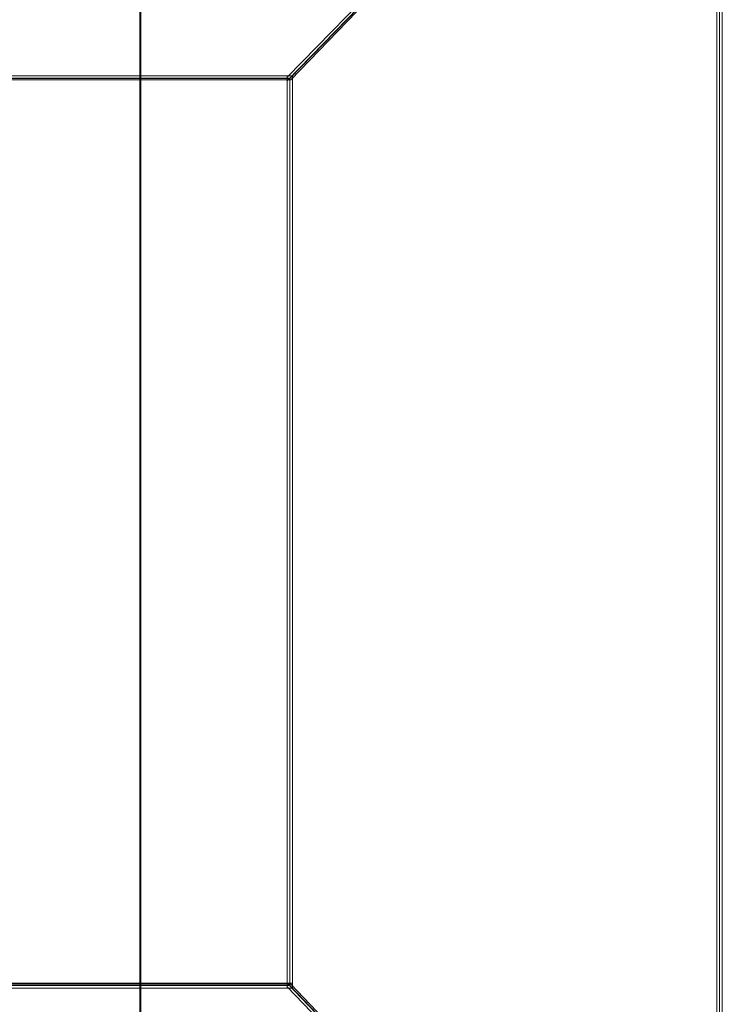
# Model space of a CAD drawing. Header units: millimetres. Extents: x -1290 to 1795, y -4192 to -1311.
# Tile 74 of 256: x 525.23 to 527.57, y -3255.13 to -3251.88. Entities that reach past the tile are written whole.
import ezdxf

# ---------------------------------------------------------------- set-up
doc = ezdxf.new("R2010")
doc.units = ezdxf.units.MM
doc.layers.add('Aparatura', color=7, linetype='Continuous', lineweight=13)

msp = doc.modelspace()

# ---------------------------------------------------------------- linework, layer by layer
at = {"layer": 'Aparatura', "lineweight": 13}
for points in [[(597.6812, -3243.7147), (597.6812, -3266.6069), (525.6258, -3266.6069), (525.6258, -3243.7147), (521.4124, -3243.7147), (521.4124, -3293.4336), (525.6258, -3293.4336), (525.6258, -3270.5413), (597.6812, -3270.5413), (597.6812, -3293.4336), (601.8134, -3293.4336), (601.8134, -3243.7147), (597.6812, -3243.7147)], [(597.716, -3243.7165), (597.716, -3266.6117), (525.6289, -3266.6117), (525.6289, -3243.7165), (521.416, -3243.7165), (521.416, -3293.4318), (525.6289, -3293.4318), (525.6289, -3270.5366), (597.716, -3270.5366), (597.716, -3293.4318), (601.8471, -3293.4318), (601.8471, -3243.7165), (597.716, -3243.7165)], [(525.6261, -3243.7147), (525.6261, -3266.607), (525.6261, -3243.7147)], [(525.6289, -3243.7165), (525.6289, -3266.6117), (525.6289, -3243.7165)], [(526.1116, -3252.0679), (526.1116, -3255.0704), (526.4541, -3255.4262), (526.8563, -3255.8412), (527.0683, -3256.0622), (527.2912, -3256.2994), (527.3945, -3256.4234), (527.4978, -3256.5528), (527.5467, -3256.6175), (527.5467, -3256.6121), (527.5467, -3256.5959), (527.5467, -3256.5528), (527.5467, -3256.4072), (527.5467, -3256.0676), (527.5467, -3255.0381), (527.5467, -3250.5208), (527.4978, -3250.5855), (527.3945, -3250.7149), (527.2912, -3250.8389), (527.0683, -3251.0761), (526.8563, -3251.3025), (526.4541, -3251.7175), (526.1116, -3252.0679)], [(526.1198, -3252.0719), (526.1198, -3255.0661), (526.4584, -3255.4208), (526.856, -3255.8348), (527.0656, -3256.0552), (527.2859, -3256.2917), (527.388, -3256.4153), (527.4901, -3256.5443), (527.5385, -3256.6088), (527.5385, -3256.6035), (527.5385, -3256.5873), (527.5385, -3256.5443), (527.5385, -3256.3992), (527.5385, -3256.0605), (527.5385, -3255.0338), (527.5385, -3250.5291), (527.4901, -3250.5936), (527.388, -3250.7226), (527.2859, -3250.8463), (527.0656, -3251.0828), (526.856, -3251.3086), (526.4584, -3251.7225), (526.1198, -3252.0719)], [(527.5295, -3250.5208), (527.5295, -3255.0381), (527.5295, -3256.0676), (527.5295, -3256.4072), (527.5295, -3256.5528), (527.5295, -3256.5959), (527.5295, -3256.6121), (527.5295, -3256.6175), (527.5295, -3250.5208)], [(526.4671, -3251.7139), (526.1116, -3252.0804), (526.4671, -3251.7139)], [(524.8438, -3252.0635), (524.8438, -3252.0635), (525.4863, -3252.0635), (525.8892, -3252.0635), (526.0362, -3252.0635), (526.0961, -3252.0635), (526.1179, -3252.0635), (526.1288, -3252.0635), (526.1288, -3252.0635), (524.8438, -3252.0635)], [(524.8438, -3252.0635), (524.8438, -3255.0744), (524.8438, -3255.0744), (525.4863, -3255.0744), (525.8892, -3255.0744), (526.0362, -3255.0744), (526.0961, -3255.0744), (526.1179, -3255.0744), (526.1288, -3255.0744), (526.1288, -3255.0744), (526.1288, -3252.0635), (526.1288, -3252.0635), (526.1179, -3252.0635), (526.0961, -3252.0635), (526.0362, -3252.0635), (525.8892, -3252.0635), (525.4863, -3252.0635), (524.8438, -3252.0635), (524.8438, -3252.0635)], [(524.8524, -3252.0718), (524.8524, -3255.0662), (524.8524, -3255.0662), (525.4863, -3255.0662), (525.8838, -3255.0662), (526.0289, -3255.0662), (526.088, -3255.0662), (526.1095, -3255.0662), (526.1202, -3255.0662), (526.1202, -3255.0662), (526.1202, -3252.0718), (526.1202, -3252.0718), (526.1095, -3252.0718), (526.088, -3252.0718), (526.0289, -3252.0718), (525.8838, -3252.0718), (525.4863, -3252.0718), (524.8524, -3252.0718), (524.8524, -3252.0718)], [(526.1116, -3255.0744), (526.1116, -3252.0635), (526.1116, -3255.0744)], [(524.8438, -3255.0576), (524.8438, -3255.0576), (525.4863, -3255.0576), (525.8892, -3255.0576), (526.0362, -3255.0576), (526.0961, -3255.0576), (526.1179, -3255.0576), (526.1288, -3255.0576), (526.1288, -3255.0576), (524.8438, -3255.0576)], [(526.4671, -3255.4294), (526.1116, -3255.0576), (526.4671, -3255.4294)]]:
    msp.add_lwpolyline(points, close=True, dxfattribs=at)
for points in [[(525.6261, -3243.7147), (525.6261, -3266.607), (526.8594, -3265.7249), (526.9676, -3265.6437), (527.0758, -3265.5571), (527.184, -3265.4705), (527.2814, -3265.3785), (527.3841, -3265.2811), (527.4761, -3265.1837), (527.5735, -3265.0863), (527.66, -3264.978), (527.7466, -3264.8752), (527.8331, -3264.767), (527.9089, -3264.6533), (527.99, -3264.5451), (528.0603, -3264.426), (528.1306, -3264.307), (528.201, -3264.1879), (528.2659, -3264.0688), (528.2659, -3264.0688), (528.2659, -3245.2571)], [(525.6261, -3243.7147), (525.6261, -3266.607), (526.8594, -3265.7249), (526.9676, -3265.6437), (527.0758, -3265.5571), (527.184, -3265.4705), (527.2814, -3265.3785), (527.3841, -3265.2811), (527.4761, -3265.1837), (527.5735, -3265.0863), (527.66, -3264.978), (527.7466, -3264.8752), (527.8331, -3264.767), (527.9089, -3264.6533), (527.99, -3264.5451), (528.0603, -3264.426), (528.1306, -3264.307), (528.201, -3264.1879), (528.2659, -3264.0688), (528.2659, -3264.0688), (528.2659, -3245.2571)], [(525.6289, -3243.7165), (525.6289, -3266.6117), (526.8662, -3265.7286), (526.9752, -3265.6414), (527.0788, -3265.5596), (527.1878, -3265.4669), (527.2859, -3265.3742), (527.384, -3265.2816), (527.4821, -3265.1835), (527.5747, -3265.0853), (527.662, -3264.9818), (527.7492, -3264.8727), (527.8364, -3264.7692), (527.9127, -3264.6547), (527.9944, -3264.5402), (528.0653, -3264.4257), (528.1361, -3264.3113), (528.2016, -3264.1913), (528.267, -3264.0659), (528.267, -3264.0659), (528.267, -3245.2592)], [(525.6289, -3243.7165), (525.6289, -3266.6117), (526.8662, -3265.7286), (526.9752, -3265.6414), (527.0788, -3265.5596), (527.1878, -3265.4669), (527.2859, -3265.3742), (527.384, -3265.2816), (527.4821, -3265.1835), (527.5747, -3265.0853), (527.662, -3264.9818), (527.7492, -3264.8727), (527.8364, -3264.7692), (527.9127, -3264.6547), (527.9944, -3264.5402), (528.0653, -3264.4257), (528.1361, -3264.3113), (528.2016, -3264.1913), (528.267, -3264.0659), (528.267, -3264.0659), (528.267, -3245.2592)], [(527.5467, -3250.5208), (527.5467, -3255.0381), (527.5467, -3256.0676)], [(524.8518, -3252.0766), (525.4878, -3252.0766), (525.8866, -3252.0766), (526.0322, -3252.0766), (526.0914, -3252.0766), (526.113, -3252.0766), (526.1238, -3252.0766), (526.1238, -3252.0766), (526.4633, -3251.7243)], [(524.8526, -3252.0721), (525.4864, -3252.0721), (525.8839, -3252.0721), (526.029, -3252.0721), (526.0881, -3252.0721), (526.1096, -3252.0721), (526.1203, -3252.0721), (526.1203, -3252.0721), (526.4587, -3251.7226)], [(526.4633, -3255.4192), (526.1238, -3255.0614), (526.1238, -3255.0614), (526.113, -3255.0614), (526.0914, -3255.0614), (526.0322, -3255.0614), (525.8866, -3255.0614), (525.4878, -3255.0614), (524.8518, -3255.0614)], [(526.4587, -3255.4207), (526.1203, -3255.0659), (526.1203, -3255.0659), (526.1096, -3255.0659), (526.0881, -3255.0659), (526.029, -3255.0659), (525.8839, -3255.0659), (525.4864, -3255.0659), (524.8526, -3255.0659)]]:
    msp.add_lwpolyline(points, dxfattribs=at)

doc.saveas('drawing.dxf')
